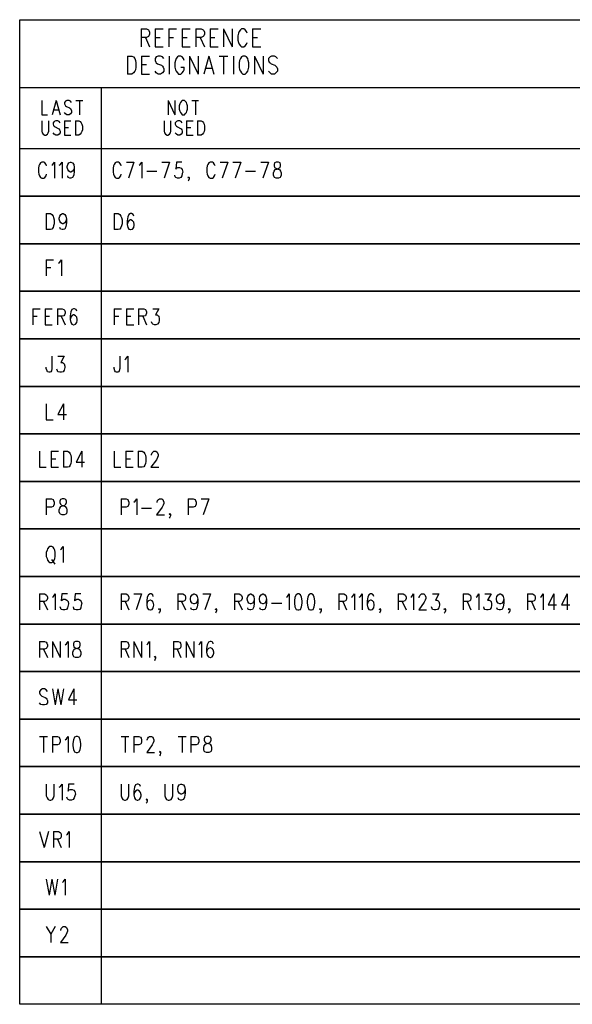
# Model space of a CAD drawing. Extents: x 11.9 to 28.1, y 10.8 to 21.2.
# Tile 15 of 17: x 24 to 26, y 15.7 to 19.3. Entities that reach past the tile are written whole.
import ezdxf

# ---------------------------------------------------------------- set-up
doc = ezdxf.new("R2010")
doc.units = 0
doc.header["$MEASUREMENT"] = 0
doc.layers.add('LAYNR1', color=2, linetype='Continuous')

msp = doc.modelspace()

# ---------------------------------------------------------------- linework, layer by layer
at = {"layer": 'LAYNR1', "color": 7}
for points in [[(24.014, 19.284), (27.013, 19.284), (27.013, 18.634), (24.014, 18.634), (24.014, 19.284)], [(24.836, 19.15), (24.831, 19.147), (24.827, 19.141), (24.824, 19.134), (24.822, 19.125), (24.822, 19.109), (24.824, 19.1), (24.827, 19.094), (24.831, 19.088), (24.836, 19.084), (24.845, 19.084), (24.849, 19.088), (24.854, 19.094), (24.856, 19.1), (24.858, 19.109), (24.858, 19.125), (24.856, 19.134), (24.854, 19.141), (24.849, 19.147), (24.845, 19.15), (24.836, 19.15)], [(24.836, 19.15), (24.831, 19.147), (24.827, 19.141), (24.824, 19.134), (24.822, 19.125), (24.822, 19.109), (24.824, 19.1), (24.827, 19.094), (24.831, 19.088), (24.836, 19.084), (24.845, 19.084), (24.849, 19.088), (24.854, 19.094), (24.856, 19.1), (24.858, 19.109), (24.858, 19.125), (24.856, 19.134), (24.854, 19.141), (24.849, 19.147), (24.845, 19.15), (24.836, 19.15)], [(24.014, 19.034), (27.013, 19.034), (27.013, 18.809), (24.014, 18.809), (24.014, 19.034)], [(24.613, 18.987), (24.61, 18.984), (24.606, 18.979), (24.604, 18.974), (24.602, 18.967), (24.602, 18.954), (24.604, 18.947), (24.606, 18.942), (24.61, 18.937), (24.613, 18.934), (24.621, 18.934), (24.624, 18.937), (24.628, 18.942), (24.63, 18.947), (24.632, 18.954), (24.632, 18.967), (24.63, 18.974), (24.628, 18.979), (24.624, 18.984), (24.621, 18.987), (24.613, 18.987)], [(24.613, 18.987), (24.61, 18.984), (24.606, 18.979), (24.604, 18.974), (24.602, 18.967), (24.602, 18.954), (24.604, 18.947), (24.606, 18.942), (24.61, 18.937), (24.613, 18.934), (24.621, 18.934), (24.624, 18.937), (24.628, 18.942), (24.63, 18.947), (24.632, 18.954), (24.632, 18.967), (24.63, 18.974), (24.628, 18.979), (24.624, 18.984), (24.621, 18.987), (24.613, 18.987)], [(24.014, 18.459), (24.014, 18.634), (27.013, 18.634), (27.013, 18.459), (24.014, 18.459)], [(24.014, 18.284), (24.014, 18.459), (27.013, 18.459), (27.013, 18.284), (24.014, 18.284)], [(24.014, 18.109), (24.014, 18.284), (27.013, 18.284), (27.013, 18.109), (24.014, 18.109)], [(24.014, 17.934), (24.014, 18.109), (27.013, 18.109), (27.013, 17.934), (24.014, 17.934)], [(24.014, 17.759), (24.014, 17.934), (27.013, 17.934), (27.013, 17.759), (24.014, 17.759)], [(24.014, 17.584), (24.014, 17.759), (27.013, 17.759), (27.013, 17.584), (24.014, 17.584)], [(24.014, 17.409), (24.014, 17.584), (27.013, 17.584), (27.013, 17.409), (24.014, 17.409)], [(24.014, 17.234), (24.014, 17.409), (27.013, 17.409), (27.013, 17.234), (24.014, 17.234)], [(24.014, 17.059), (24.014, 17.234), (27.013, 17.234), (27.013, 17.059), (24.014, 17.059)], [(24.014, 16.884), (24.014, 17.059), (27.013, 17.059), (27.013, 16.884), (24.014, 16.884)], [(24.014, 16.359), (24.014, 16.534), (27.013, 16.534), (27.013, 16.359), (24.014, 16.359)], [(24.014, 16.184), (24.014, 16.359), (27.013, 16.359), (27.013, 16.184), (24.014, 16.184)], [(24.014, 16.009), (24.014, 16.184), (27.013, 16.184), (27.013, 16.009), (24.014, 16.009)], [(24.014, 15.834), (24.014, 16.009), (27.013, 16.009), (27.013, 15.834), (24.014, 15.834)], [(24.014, 15.659), (24.014, 15.834), (27.013, 15.834), (27.013, 15.659), (24.014, 15.659)]]:
    msp.add_lwpolyline(points, close=True, dxfattribs=at)
for points in [[(24.461, 19.25), (24.461, 19.184)], [(24.461, 19.25), (24.481, 19.25), (24.488, 19.247), (24.49, 19.244), (24.492, 19.238), (24.492, 19.231), (24.49, 19.225), (24.488, 19.222), (24.481, 19.219), (24.461, 19.219)], [(24.461, 19.25), (24.461, 19.184)], [(24.461, 19.25), (24.481, 19.25), (24.488, 19.247), (24.49, 19.244), (24.492, 19.238), (24.492, 19.231), (24.49, 19.225), (24.488, 19.222), (24.481, 19.219), (24.461, 19.219)], [(24.513, 19.25), (24.513, 19.184)], [(24.513, 19.25), (24.542, 19.25)], [(24.513, 19.25), (24.513, 19.184)], [(24.513, 19.25), (24.542, 19.25)], [(24.563, 19.25), (24.563, 19.184)], [(24.563, 19.25), (24.592, 19.25)], [(24.563, 19.25), (24.563, 19.184)], [(24.563, 19.25), (24.592, 19.25)], [(24.613, 19.25), (24.613, 19.184)], [(24.613, 19.25), (24.642, 19.25)], [(24.613, 19.25), (24.613, 19.184)], [(24.613, 19.25), (24.642, 19.25)], [(24.663, 19.25), (24.663, 19.184)], [(24.663, 19.25), (24.683, 19.25), (24.69, 19.247), (24.692, 19.244), (24.695, 19.238), (24.695, 19.231), (24.692, 19.225), (24.69, 19.222), (24.683, 19.219), (24.663, 19.219)], [(24.663, 19.25), (24.663, 19.184)], [(24.663, 19.25), (24.683, 19.25), (24.69, 19.247), (24.692, 19.244), (24.695, 19.238), (24.695, 19.231), (24.692, 19.225), (24.69, 19.222), (24.683, 19.219), (24.663, 19.219)], [(24.715, 19.25), (24.715, 19.184)], [(24.715, 19.25), (24.745, 19.25)], [(24.715, 19.25), (24.715, 19.184)], [(24.715, 19.25), (24.745, 19.25)], [(24.765, 19.25), (24.765, 19.184)], [(24.765, 19.25), (24.797, 19.184)], [(24.765, 19.25), (24.765, 19.184)], [(24.765, 19.25), (24.797, 19.184)], [(24.797, 19.25), (24.797, 19.184)], [(24.797, 19.25), (24.797, 19.184)], [(24.852, 19.234), (24.849, 19.241), (24.845, 19.247), (24.84, 19.25), (24.831, 19.25), (24.827, 19.247), (24.822, 19.241), (24.82, 19.234), (24.817, 19.225), (24.817, 19.209), (24.82, 19.2), (24.822, 19.194), (24.827, 19.188), (24.831, 19.184), (24.84, 19.184), (24.845, 19.188), (24.849, 19.194), (24.852, 19.2)], [(24.852, 19.234), (24.849, 19.241), (24.845, 19.247), (24.84, 19.25), (24.831, 19.25), (24.827, 19.247), (24.822, 19.241), (24.82, 19.234), (24.817, 19.225), (24.817, 19.209), (24.82, 19.2), (24.822, 19.194), (24.827, 19.188), (24.831, 19.184), (24.84, 19.184), (24.845, 19.188), (24.849, 19.194), (24.852, 19.2)], [(24.872, 19.25), (24.872, 19.184)], [(24.872, 19.25), (24.902, 19.25)], [(24.872, 19.25), (24.872, 19.184)], [(24.872, 19.25), (24.902, 19.25)], [(24.477, 19.219), (24.492, 19.184)], [(24.477, 19.219), (24.492, 19.184)], [(24.513, 19.219), (24.531, 19.219)], [(24.513, 19.219), (24.531, 19.219)], [(24.563, 19.219), (24.581, 19.219)], [(24.563, 19.219), (24.581, 19.219)], [(24.613, 19.219), (24.631, 19.219)], [(24.613, 19.219), (24.631, 19.219)], [(24.679, 19.219), (24.695, 19.184)], [(24.679, 19.219), (24.695, 19.184)], [(24.715, 19.219), (24.733, 19.219)], [(24.715, 19.219), (24.733, 19.219)], [(24.872, 19.219), (24.89, 19.219)], [(24.872, 19.219), (24.89, 19.219)], [(24.513, 19.184), (24.542, 19.184)], [(24.513, 19.184), (24.542, 19.184)], [(24.613, 19.184), (24.642, 19.184)], [(24.613, 19.184), (24.642, 19.184)], [(24.715, 19.184), (24.745, 19.184)], [(24.715, 19.184), (24.745, 19.184)], [(24.872, 19.184), (24.902, 19.184)], [(24.872, 19.184), (24.902, 19.184)], [(24.411, 19.15), (24.411, 19.084)], [(24.411, 19.15), (24.427, 19.15), (24.433, 19.147), (24.438, 19.141), (24.44, 19.134), (24.442, 19.125), (24.442, 19.109), (24.44, 19.1), (24.438, 19.094), (24.433, 19.088), (24.427, 19.084), (24.411, 19.084)], [(24.411, 19.15), (24.411, 19.084)], [(24.411, 19.15), (24.427, 19.15), (24.433, 19.147), (24.438, 19.141), (24.44, 19.134), (24.442, 19.125), (24.442, 19.109), (24.44, 19.1), (24.438, 19.094), (24.433, 19.088), (24.427, 19.084), (24.411, 19.084)], [(24.463, 19.15), (24.463, 19.084)], [(24.463, 19.15), (24.492, 19.15)], [(24.463, 19.15), (24.463, 19.084)], [(24.463, 19.15), (24.492, 19.15)], [(24.545, 19.141), (24.54, 19.147), (24.533, 19.15), (24.524, 19.15), (24.517, 19.147), (24.513, 19.141), (24.513, 19.134), (24.515, 19.128), (24.517, 19.125), (24.522, 19.122), (24.536, 19.116), (24.54, 19.113), (24.542, 19.109), (24.545, 19.103), (24.545, 19.094), (24.54, 19.088), (24.533, 19.084), (24.524, 19.084), (24.517, 19.088), (24.513, 19.094)], [(24.545, 19.141), (24.54, 19.147), (24.533, 19.15), (24.524, 19.15), (24.517, 19.147), (24.513, 19.141), (24.513, 19.134), (24.515, 19.128), (24.517, 19.125), (24.522, 19.122), (24.536, 19.116), (24.54, 19.113), (24.542, 19.109), (24.545, 19.103), (24.545, 19.094), (24.54, 19.088), (24.533, 19.084), (24.524, 19.084), (24.517, 19.088), (24.513, 19.094)], [(24.565, 19.15), (24.565, 19.084)], [(24.565, 19.15), (24.565, 19.084)], [(24.62, 19.134), (24.617, 19.141), (24.613, 19.147), (24.608, 19.15), (24.599, 19.15), (24.595, 19.147), (24.59, 19.141), (24.588, 19.134), (24.586, 19.125), (24.586, 19.109), (24.588, 19.1), (24.59, 19.094), (24.595, 19.088), (24.599, 19.084), (24.608, 19.084), (24.613, 19.088), (24.617, 19.094), (24.62, 19.1), (24.62, 19.109)], [(24.62, 19.134), (24.617, 19.141), (24.613, 19.147), (24.608, 19.15), (24.599, 19.15), (24.595, 19.147), (24.59, 19.141), (24.588, 19.134), (24.586, 19.125), (24.586, 19.109), (24.588, 19.1), (24.59, 19.094), (24.595, 19.088), (24.599, 19.084), (24.608, 19.084), (24.613, 19.088), (24.617, 19.094), (24.62, 19.1), (24.62, 19.109)], [(24.64, 19.15), (24.64, 19.084)], [(24.64, 19.15), (24.672, 19.084)], [(24.64, 19.15), (24.64, 19.084)], [(24.64, 19.15), (24.672, 19.084)], [(24.672, 19.15), (24.672, 19.084)], [(24.672, 19.15), (24.672, 19.084)], [(24.711, 19.15), (24.692, 19.084)], [(24.711, 19.15), (24.692, 19.084)], [(24.711, 19.15), (24.729, 19.084)], [(24.711, 19.15), (24.729, 19.084)], [(24.749, 19.15), (24.781, 19.15)], [(24.749, 19.15), (24.781, 19.15)], [(24.765, 19.15), (24.765, 19.084)], [(24.765, 19.15), (24.765, 19.084)], [(24.802, 19.15), (24.802, 19.084)], [(24.802, 19.15), (24.802, 19.084)], [(24.879, 19.15), (24.879, 19.084)], [(24.879, 19.15), (24.911, 19.084)], [(24.879, 19.15), (24.879, 19.084)], [(24.879, 19.15), (24.911, 19.084)], [(24.911, 19.15), (24.911, 19.084)], [(24.911, 19.15), (24.911, 19.084)], [(24.963, 19.141), (24.958, 19.147), (24.952, 19.15), (24.942, 19.15), (24.936, 19.147), (24.931, 19.141), (24.931, 19.134), (24.933, 19.128), (24.936, 19.125), (24.94, 19.122), (24.954, 19.116), (24.958, 19.113), (24.961, 19.109), (24.963, 19.103), (24.963, 19.094), (24.958, 19.088), (24.952, 19.084), (24.942, 19.084), (24.936, 19.088), (24.931, 19.094)], [(24.963, 19.141), (24.958, 19.147), (24.952, 19.15), (24.942, 19.15), (24.936, 19.147), (24.931, 19.141), (24.931, 19.134), (24.933, 19.128), (24.936, 19.125), (24.94, 19.122), (24.954, 19.116), (24.958, 19.113), (24.961, 19.109), (24.963, 19.103), (24.963, 19.094), (24.958, 19.088), (24.952, 19.084), (24.942, 19.084), (24.936, 19.088), (24.931, 19.094)], [(24.463, 19.119), (24.481, 19.119)], [(24.463, 19.119), (24.481, 19.119)], [(24.608, 19.109), (24.62, 19.109)], [(24.608, 19.109), (24.62, 19.109)], [(24.699, 19.106), (24.722, 19.106)], [(24.699, 19.106), (24.722, 19.106)], [(24.463, 19.084), (24.492, 19.084)], [(24.463, 19.084), (24.492, 19.084)], [(24.314, 19.034), (24.314, 18.634)], [(24.314, 19.034), (24.314, 18.634)], [(24.096, 18.987), (24.096, 18.934), (24.117, 18.934)], [(24.096, 18.987), (24.096, 18.934), (24.117, 18.934)], [(24.148, 18.987), (24.134, 18.934)], [(24.148, 18.987), (24.134, 18.934)], [(24.148, 18.987), (24.163, 18.934)], [(24.148, 18.987), (24.163, 18.934)], [(24.205, 18.979), (24.201, 18.984), (24.196, 18.987), (24.188, 18.987), (24.183, 18.984), (24.179, 18.979), (24.179, 18.974), (24.181, 18.969), (24.183, 18.967), (24.187, 18.964), (24.197, 18.959), (24.201, 18.957), (24.203, 18.954), (24.205, 18.949), (24.205, 18.942), (24.201, 18.937), (24.196, 18.934), (24.188, 18.934), (24.183, 18.937), (24.179, 18.942)], [(24.205, 18.979), (24.201, 18.984), (24.196, 18.987), (24.188, 18.987), (24.183, 18.984), (24.179, 18.979), (24.179, 18.974), (24.181, 18.969), (24.183, 18.967), (24.187, 18.964), (24.197, 18.959), (24.201, 18.957), (24.203, 18.954), (24.205, 18.949), (24.205, 18.942), (24.201, 18.937), (24.196, 18.934), (24.188, 18.934), (24.183, 18.937), (24.179, 18.942)], [(24.221, 18.987), (24.247, 18.987)], [(24.221, 18.987), (24.247, 18.987)], [(24.234, 18.987), (24.234, 18.934)], [(24.234, 18.987), (24.234, 18.934)], [(24.561, 18.987), (24.561, 18.934)], [(24.561, 18.987), (24.586, 18.934)], [(24.561, 18.987), (24.561, 18.934)], [(24.561, 18.987), (24.586, 18.934)], [(24.586, 18.987), (24.586, 18.934)], [(24.586, 18.987), (24.586, 18.934)], [(24.648, 18.987), (24.673, 18.987)], [(24.648, 18.987), (24.673, 18.987)], [(24.661, 18.987), (24.661, 18.934)], [(24.661, 18.987), (24.661, 18.934)], [(24.139, 18.952), (24.157, 18.952)], [(24.139, 18.952), (24.157, 18.952)], [(24.096, 18.912), (24.096, 18.874), (24.097, 18.867), (24.101, 18.862), (24.107, 18.859), (24.11, 18.859), (24.116, 18.862), (24.119, 18.867), (24.121, 18.874), (24.121, 18.912)], [(24.096, 18.912), (24.096, 18.874), (24.097, 18.867), (24.101, 18.862), (24.107, 18.859), (24.11, 18.859), (24.116, 18.862), (24.119, 18.867), (24.121, 18.874), (24.121, 18.912)], [(24.163, 18.904), (24.159, 18.909), (24.154, 18.912), (24.147, 18.912), (24.141, 18.909), (24.137, 18.904), (24.137, 18.899), (24.139, 18.894), (24.141, 18.892), (24.145, 18.889), (24.156, 18.884), (24.159, 18.882), (24.161, 18.879), (24.163, 18.874), (24.163, 18.867), (24.159, 18.862), (24.154, 18.859), (24.147, 18.859), (24.141, 18.862), (24.137, 18.867)], [(24.163, 18.904), (24.159, 18.909), (24.154, 18.912), (24.147, 18.912), (24.141, 18.909), (24.137, 18.904), (24.137, 18.899), (24.139, 18.894), (24.141, 18.892), (24.145, 18.889), (24.156, 18.884), (24.159, 18.882), (24.161, 18.879), (24.163, 18.874), (24.163, 18.867), (24.159, 18.862), (24.154, 18.859), (24.147, 18.859), (24.141, 18.862), (24.137, 18.867)], [(24.179, 18.912), (24.179, 18.859)], [(24.179, 18.912), (24.203, 18.912)], [(24.179, 18.912), (24.179, 18.859)], [(24.179, 18.912), (24.203, 18.912)], [(24.179, 18.887), (24.194, 18.887)], [(24.179, 18.887), (24.194, 18.887)], [(24.219, 18.912), (24.219, 18.859)], [(24.219, 18.912), (24.232, 18.912), (24.237, 18.909), (24.241, 18.904), (24.243, 18.899), (24.245, 18.892), (24.245, 18.879), (24.243, 18.872), (24.241, 18.867), (24.237, 18.862), (24.232, 18.859), (24.219, 18.859)], [(24.219, 18.912), (24.219, 18.859)], [(24.219, 18.912), (24.232, 18.912), (24.237, 18.909), (24.241, 18.904), (24.243, 18.899), (24.245, 18.892), (24.245, 18.879), (24.243, 18.872), (24.241, 18.867), (24.237, 18.862), (24.232, 18.859), (24.219, 18.859)], [(24.546, 18.912), (24.546, 18.874), (24.547, 18.867), (24.551, 18.862), (24.557, 18.859), (24.56, 18.859), (24.566, 18.862), (24.569, 18.867), (24.571, 18.874), (24.571, 18.912)], [(24.546, 18.912), (24.546, 18.874), (24.547, 18.867), (24.551, 18.862), (24.557, 18.859), (24.56, 18.859), (24.566, 18.862), (24.569, 18.867), (24.571, 18.874), (24.571, 18.912)], [(24.613, 18.904), (24.609, 18.909), (24.604, 18.912), (24.597, 18.912), (24.591, 18.909), (24.587, 18.904), (24.587, 18.899), (24.589, 18.894), (24.591, 18.892), (24.595, 18.889), (24.606, 18.884), (24.609, 18.882), (24.611, 18.879), (24.613, 18.874), (24.613, 18.867), (24.609, 18.862), (24.604, 18.859), (24.597, 18.859), (24.591, 18.862), (24.587, 18.867)], [(24.613, 18.904), (24.609, 18.909), (24.604, 18.912), (24.597, 18.912), (24.591, 18.909), (24.587, 18.904), (24.587, 18.899), (24.589, 18.894), (24.591, 18.892), (24.595, 18.889), (24.606, 18.884), (24.609, 18.882), (24.611, 18.879), (24.613, 18.874), (24.613, 18.867), (24.609, 18.862), (24.604, 18.859), (24.597, 18.859), (24.591, 18.862), (24.587, 18.867)], [(24.629, 18.912), (24.629, 18.859)], [(24.629, 18.912), (24.653, 18.912)], [(24.629, 18.912), (24.629, 18.859)], [(24.629, 18.912), (24.653, 18.912)], [(24.629, 18.887), (24.644, 18.887)], [(24.629, 18.887), (24.644, 18.887)], [(24.669, 18.912), (24.669, 18.859)], [(24.669, 18.912), (24.682, 18.912), (24.687, 18.909), (24.691, 18.904), (24.693, 18.899), (24.695, 18.892), (24.695, 18.879), (24.693, 18.872), (24.691, 18.867), (24.687, 18.862), (24.682, 18.859), (24.669, 18.859)], [(24.669, 18.912), (24.669, 18.859)], [(24.669, 18.912), (24.682, 18.912), (24.687, 18.909), (24.691, 18.904), (24.693, 18.899), (24.695, 18.892), (24.695, 18.879), (24.693, 18.872), (24.691, 18.867), (24.687, 18.862), (24.682, 18.859), (24.669, 18.859)], [(24.179, 18.859), (24.203, 18.859)], [(24.179, 18.859), (24.203, 18.859)], [(24.629, 18.859), (24.653, 18.859)], [(24.629, 18.859), (24.653, 18.859)], [(24.085, 18.746), (24.083, 18.737), (24.083, 18.723)], [(24.091, 18.757), (24.087, 18.751), (24.085, 18.746)], [(24.107, 18.757), (24.103, 18.76), (24.095, 18.76), (24.091, 18.757)], [(24.113, 18.746), (24.111, 18.751), (24.107, 18.757)], [(24.132, 18.748), (24.136, 18.751), (24.142, 18.76), (24.142, 18.701)], [(24.16, 18.748), (24.164, 18.751), (24.17, 18.76), (24.17, 18.701)], [(24.201, 18.723), (24.195, 18.726), (24.191, 18.732), (24.189, 18.74), (24.189, 18.743), (24.191, 18.751), (24.195, 18.757)], [(24.195, 18.757), (24.201, 18.76), (24.203, 18.76), (24.209, 18.757)], [(24.209, 18.757), (24.213, 18.751), (24.215, 18.74), (24.215, 18.726), (24.213, 18.712)], [(24.36, 18.746), (24.358, 18.737), (24.358, 18.723)], [(24.366, 18.757), (24.362, 18.751), (24.36, 18.746)], [(24.382, 18.757), (24.378, 18.76), (24.37, 18.76), (24.366, 18.757)], [(24.388, 18.746), (24.386, 18.751), (24.382, 18.757)], [(24.407, 18.76), (24.435, 18.76)], [(24.435, 18.76), (24.415, 18.701)], [(24.454, 18.748), (24.458, 18.751), (24.464, 18.76), (24.464, 18.701)], [(24.538, 18.76), (24.566, 18.76)], [(24.566, 18.76), (24.546, 18.701)], [(24.611, 18.76), (24.591, 18.76), (24.589, 18.734)], [(24.705, 18.746), (24.703, 18.737), (24.703, 18.723)], [(24.711, 18.757), (24.707, 18.751), (24.705, 18.746)], [(24.728, 18.757), (24.724, 18.76), (24.715, 18.76), (24.711, 18.757)], [(24.734, 18.746), (24.732, 18.751), (24.728, 18.757)], [(24.752, 18.76), (24.781, 18.76)], [(24.781, 18.76), (24.76, 18.701)], [(24.799, 18.76), (24.828, 18.76)], [(24.828, 18.76), (24.808, 18.701)], [(24.902, 18.76), (24.93, 18.76)], [(24.93, 18.76), (24.91, 18.701)], [(24.953, 18.757), (24.951, 18.751), (24.951, 18.746)], [(24.951, 18.746), (24.953, 18.74), (24.957, 18.737), (24.965, 18.734)], [(24.959, 18.76), (24.953, 18.757)], [(24.973, 18.757), (24.967, 18.76), (24.959, 18.76)], [(24.961, 18.734), (24.969, 18.737), (24.973, 18.74), (24.975, 18.746)], [(24.975, 18.746), (24.975, 18.751), (24.973, 18.757)], [(24.083, 18.723), (24.085, 18.715), (24.087, 18.709), (24.091, 18.703), (24.095, 18.701)], [(24.103, 18.701), (24.107, 18.703), (24.111, 18.709), (24.113, 18.715)], [(24.199, 18.701), (24.193, 18.703), (24.191, 18.709)], [(24.203, 18.723), (24.201, 18.723)], [(24.215, 18.74), (24.213, 18.732), (24.209, 18.726), (24.203, 18.723)], [(24.213, 18.712), (24.209, 18.703), (24.203, 18.701)], [(24.358, 18.723), (24.36, 18.715), (24.362, 18.709), (24.366, 18.703), (24.37, 18.701)], [(24.378, 18.701), (24.382, 18.703), (24.386, 18.709), (24.388, 18.715)], [(24.482, 18.726), (24.519, 18.726)], [(24.595, 18.701), (24.589, 18.703), (24.587, 18.706), (24.585, 18.712)], [(24.589, 18.734), (24.591, 18.737), (24.597, 18.74), (24.603, 18.74), (24.609, 18.737), (24.613, 18.732), (24.615, 18.723)], [(24.615, 18.723), (24.613, 18.718), (24.611, 18.709), (24.607, 18.703), (24.601, 18.701)], [(24.636, 18.701), (24.634, 18.703), (24.636, 18.706), (24.638, 18.703), (24.638, 18.698), (24.636, 18.692), (24.634, 18.689)], [(24.703, 18.723), (24.705, 18.715), (24.707, 18.709), (24.711, 18.703), (24.715, 18.701)], [(24.724, 18.701), (24.728, 18.703), (24.732, 18.709), (24.734, 18.715)], [(24.846, 18.726), (24.883, 18.726)], [(24.949, 18.712), (24.949, 18.72), (24.951, 18.726), (24.955, 18.732), (24.961, 18.734)], [(24.959, 18.701), (24.953, 18.703), (24.951, 18.706), (24.949, 18.712)], [(24.965, 18.734), (24.971, 18.732), (24.975, 18.726), (24.977, 18.72), (24.977, 18.712)], [(24.977, 18.712), (24.975, 18.706), (24.973, 18.703), (24.967, 18.701)], [(24.095, 18.701), (24.103, 18.701)], [(24.203, 18.701), (24.199, 18.701)], [(24.37, 18.701), (24.378, 18.701)], [(24.601, 18.701), (24.595, 18.701)], [(24.638, 18.703), (24.636, 18.701)], [(24.715, 18.701), (24.724, 18.701)], [(24.967, 18.701), (24.959, 18.701)], [(24.314, 18.634), (24.314, 18.459)], [(24.112, 18.57), (24.112, 18.511)], [(24.112, 18.57), (24.127, 18.57), (24.133, 18.567)], [(24.133, 18.567), (24.137, 18.561), (24.139, 18.556)], [(24.172, 18.533), (24.166, 18.536), (24.162, 18.542), (24.16, 18.55), (24.16, 18.553), (24.162, 18.561), (24.166, 18.567)], [(24.166, 18.567), (24.172, 18.57), (24.174, 18.57), (24.18, 18.567)], [(24.18, 18.567), (24.184, 18.561), (24.186, 18.55), (24.186, 18.536), (24.184, 18.522)], [(24.362, 18.57), (24.362, 18.511)], [(24.362, 18.57), (24.377, 18.57), (24.383, 18.567)], [(24.383, 18.567), (24.387, 18.561), (24.389, 18.556)], [(24.416, 18.567), (24.412, 18.558), (24.41, 18.544)], [(24.432, 18.567), (24.426, 18.57), (24.422, 18.57), (24.416, 18.567)], [(24.434, 18.561), (24.432, 18.567)], [(24.141, 18.533), (24.139, 18.525), (24.137, 18.519), (24.133, 18.513), (24.127, 18.511)], [(24.139, 18.556), (24.141, 18.547), (24.141, 18.533)], [(24.174, 18.533), (24.172, 18.533)], [(24.186, 18.55), (24.184, 18.542), (24.18, 18.536), (24.174, 18.533)], [(24.391, 18.533), (24.389, 18.525), (24.387, 18.519), (24.383, 18.513), (24.377, 18.511)], [(24.389, 18.556), (24.391, 18.547), (24.391, 18.533)], [(24.41, 18.544), (24.41, 18.53), (24.412, 18.519), (24.416, 18.513), (24.422, 18.511)], [(24.416, 18.544), (24.412, 18.539), (24.41, 18.53)], [(24.43, 18.544), (24.424, 18.547), (24.422, 18.547), (24.416, 18.544)], [(24.424, 18.511), (24.43, 18.513), (24.434, 18.519), (24.436, 18.528), (24.436, 18.53), (24.434, 18.539), (24.43, 18.544)], [(24.127, 18.511), (24.112, 18.511)], [(24.17, 18.511), (24.164, 18.513), (24.162, 18.519)], [(24.174, 18.511), (24.17, 18.511)], [(24.184, 18.522), (24.18, 18.513), (24.174, 18.511)], [(24.377, 18.511), (24.362, 18.511)], [(24.422, 18.511), (24.424, 18.511)], [(24.314, 18.459), (24.314, 18.284)], [(24.112, 18.4), (24.112, 18.341)], [(24.112, 18.4), (24.139, 18.4)], [(24.157, 18.388), (24.162, 18.391), (24.168, 18.4), (24.168, 18.341)], [(24.112, 18.372), (24.129, 18.372)], [(24.314, 18.284), (24.314, 18.109)], [(24.063, 18.22), (24.063, 18.161)], [(24.063, 18.22), (24.089, 18.22)], [(24.108, 18.22), (24.108, 18.161)], [(24.108, 18.22), (24.134, 18.22)], [(24.153, 18.22), (24.153, 18.161)], [(24.153, 18.22), (24.171, 18.22), (24.177, 18.217)], [(24.177, 18.217), (24.179, 18.214), (24.181, 18.208), (24.181, 18.203), (24.179, 18.197), (24.177, 18.194)], [(24.206, 18.217), (24.202, 18.208), (24.2, 18.194)], [(24.222, 18.217), (24.216, 18.22), (24.212, 18.22), (24.206, 18.217)], [(24.224, 18.211), (24.222, 18.217)], [(24.362, 18.22), (24.362, 18.161)], [(24.362, 18.22), (24.389, 18.22)], [(24.407, 18.22), (24.407, 18.161)], [(24.407, 18.22), (24.434, 18.22)], [(24.452, 18.22), (24.452, 18.161)], [(24.452, 18.22), (24.471, 18.22), (24.477, 18.217)], [(24.477, 18.217), (24.479, 18.214), (24.481, 18.208), (24.481, 18.203), (24.479, 18.197), (24.477, 18.194)], [(24.504, 18.22), (24.526, 18.22), (24.514, 18.197), (24.52, 18.197), (24.524, 18.194)], [(24.063, 18.192), (24.079, 18.192)], [(24.108, 18.192), (24.124, 18.192)], [(24.177, 18.194), (24.171, 18.192), (24.153, 18.192)], [(24.167, 18.192), (24.181, 18.161)], [(24.2, 18.194), (24.2, 18.18), (24.202, 18.169), (24.206, 18.163), (24.212, 18.161)], [(24.206, 18.194), (24.202, 18.189), (24.2, 18.18)], [(24.22, 18.194), (24.214, 18.197), (24.212, 18.197), (24.206, 18.194)], [(24.214, 18.161), (24.22, 18.163), (24.224, 18.169), (24.226, 18.177), (24.226, 18.18), (24.224, 18.189), (24.22, 18.194)], [(24.362, 18.192), (24.379, 18.192)], [(24.407, 18.192), (24.424, 18.192)], [(24.477, 18.194), (24.471, 18.192), (24.452, 18.192)], [(24.467, 18.192), (24.481, 18.161)], [(24.51, 18.161), (24.504, 18.163), (24.502, 18.166), (24.5, 18.172)], [(24.528, 18.183), (24.528, 18.177), (24.526, 18.169), (24.522, 18.163), (24.516, 18.161)], [(24.524, 18.194), (24.526, 18.192), (24.528, 18.183)], [(24.108, 18.161), (24.134, 18.161)], [(24.212, 18.161), (24.214, 18.161)], [(24.407, 18.161), (24.434, 18.161)], [(24.516, 18.161), (24.51, 18.161)], [(24.314, 18.109), (24.314, 17.934)], [(24.133, 18.045), (24.133, 18), (24.131, 17.991), (24.129, 17.988), (24.125, 17.986)], [(24.155, 18.045), (24.178, 18.045), (24.166, 18.022), (24.172, 18.022), (24.176, 18.019)], [(24.176, 18.019), (24.178, 18.017), (24.18, 18.008)], [(24.383, 18.045), (24.383, 18), (24.381, 17.991), (24.379, 17.988), (24.375, 17.986)], [(24.401, 18.033), (24.405, 18.036), (24.412, 18.045), (24.412, 17.986)], [(24.121, 17.986), (24.117, 17.988), (24.115, 17.991), (24.112, 18), (24.112, 18.005)], [(24.125, 17.986), (24.121, 17.986)], [(24.162, 17.986), (24.155, 17.988), (24.153, 17.991), (24.151, 17.997)], [(24.168, 17.986), (24.162, 17.986)], [(24.18, 18.008), (24.18, 18.003), (24.178, 17.994), (24.174, 17.988), (24.168, 17.986)], [(24.371, 17.986), (24.367, 17.988), (24.365, 17.991), (24.362, 18), (24.362, 18.005)], [(24.375, 17.986), (24.371, 17.986)], [(24.314, 17.934), (24.314, 17.759)], [(24.112, 17.87), (24.112, 17.811)], [(24.176, 17.87), (24.155, 17.83), (24.186, 17.83)], [(24.176, 17.87), (24.176, 17.811)], [(24.112, 17.811), (24.137, 17.811)], [(24.314, 17.759), (24.314, 17.584)], [(24.087, 17.695), (24.087, 17.636)], [(24.13, 17.695), (24.13, 17.636)], [(24.13, 17.695), (24.157, 17.695)], [(24.175, 17.695), (24.175, 17.636)], [(24.175, 17.695), (24.19, 17.695), (24.196, 17.692)], [(24.196, 17.692), (24.2, 17.686), (24.202, 17.681)], [(24.243, 17.695), (24.222, 17.655), (24.253, 17.655)], [(24.243, 17.695), (24.243, 17.636)], [(24.362, 17.695), (24.362, 17.636)], [(24.405, 17.695), (24.405, 17.636)], [(24.405, 17.695), (24.432, 17.695)], [(24.45, 17.695), (24.45, 17.636)], [(24.45, 17.695), (24.465, 17.695), (24.471, 17.692)], [(24.471, 17.692), (24.475, 17.686), (24.477, 17.681)], [(24.52, 17.692), (24.522, 17.689), (24.524, 17.683), (24.524, 17.678), (24.522, 17.672), (24.518, 17.664), (24.497, 17.636)], [(24.5, 17.681), (24.5, 17.683), (24.502, 17.689), (24.504, 17.692)], [(24.504, 17.692), (24.508, 17.695), (24.516, 17.695), (24.52, 17.692)], [(24.13, 17.667), (24.147, 17.667)], [(24.204, 17.658), (24.202, 17.65), (24.2, 17.644), (24.196, 17.638), (24.19, 17.636)], [(24.202, 17.681), (24.204, 17.672), (24.204, 17.658)], [(24.405, 17.667), (24.422, 17.667)], [(24.479, 17.658), (24.477, 17.65), (24.475, 17.644), (24.471, 17.638), (24.465, 17.636)], [(24.477, 17.681), (24.479, 17.672), (24.479, 17.658)], [(24.087, 17.636), (24.112, 17.636)], [(24.13, 17.636), (24.157, 17.636)], [(24.19, 17.636), (24.175, 17.636)], [(24.362, 17.636), (24.387, 17.636)], [(24.405, 17.636), (24.432, 17.636)], [(24.465, 17.636), (24.45, 17.636)], [(24.497, 17.636), (24.526, 17.636)], [(24.314, 17.584), (24.314, 17.409)], [(24.112, 17.52), (24.112, 17.461)], [(24.112, 17.52), (24.131, 17.52), (24.137, 17.517)], [(24.137, 17.517), (24.139, 17.514), (24.141, 17.508), (24.141, 17.5), (24.139, 17.494)], [(24.164, 17.517), (24.162, 17.511), (24.162, 17.506)], [(24.17, 17.52), (24.164, 17.517)], [(24.184, 17.517), (24.178, 17.52), (24.17, 17.52)], [(24.186, 17.506), (24.186, 17.511), (24.184, 17.517)], [(24.388, 17.52), (24.388, 17.461)], [(24.388, 17.52), (24.406, 17.52), (24.412, 17.517)], [(24.412, 17.517), (24.414, 17.514), (24.416, 17.508), (24.416, 17.5), (24.414, 17.494)], [(24.435, 17.508), (24.439, 17.511), (24.445, 17.52), (24.445, 17.461)], [(24.541, 17.517), (24.543, 17.514), (24.545, 17.508), (24.545, 17.503), (24.543, 17.497), (24.539, 17.489), (24.518, 17.461)], [(24.52, 17.506), (24.52, 17.508), (24.522, 17.514), (24.525, 17.517)], [(24.525, 17.517), (24.529, 17.52), (24.537, 17.52), (24.541, 17.517)], [(24.635, 17.52), (24.635, 17.461)], [(24.635, 17.52), (24.653, 17.52), (24.66, 17.517)], [(24.66, 17.517), (24.662, 17.514), (24.664, 17.508), (24.664, 17.5), (24.662, 17.494)], [(24.682, 17.52), (24.711, 17.52)], [(24.711, 17.52), (24.69, 17.461)], [(24.139, 17.494), (24.137, 17.492), (24.131, 17.489), (24.112, 17.489)], [(24.16, 17.472), (24.16, 17.48), (24.162, 17.486), (24.166, 17.492), (24.172, 17.494)], [(24.162, 17.506), (24.164, 17.5), (24.168, 17.497), (24.176, 17.494)], [(24.172, 17.494), (24.18, 17.497), (24.184, 17.5), (24.186, 17.506)], [(24.176, 17.494), (24.182, 17.492), (24.186, 17.486), (24.188, 17.48), (24.188, 17.472)], [(24.414, 17.494), (24.412, 17.492), (24.406, 17.489), (24.388, 17.489)], [(24.463, 17.486), (24.5, 17.486)], [(24.662, 17.494), (24.66, 17.492), (24.653, 17.489), (24.635, 17.489)], [(24.17, 17.461), (24.164, 17.463), (24.162, 17.466), (24.16, 17.472)], [(24.178, 17.461), (24.17, 17.461)], [(24.188, 17.472), (24.186, 17.466), (24.184, 17.463), (24.178, 17.461)], [(24.518, 17.461), (24.547, 17.461)], [(24.567, 17.461), (24.565, 17.463), (24.567, 17.466), (24.57, 17.463), (24.57, 17.458), (24.567, 17.452), (24.565, 17.449)], [(24.57, 17.463), (24.567, 17.461)], [(24.314, 17.409), (24.314, 17.234)], [(24.115, 17.331), (24.112, 17.322), (24.112, 17.308)], [(24.121, 17.342), (24.117, 17.336), (24.115, 17.331)], [(24.125, 17.345), (24.121, 17.342)], [(24.137, 17.342), (24.133, 17.345), (24.125, 17.345)], [(24.143, 17.331), (24.141, 17.336), (24.137, 17.342)], [(24.145, 17.308), (24.145, 17.322), (24.143, 17.331)], [(24.164, 17.333), (24.168, 17.336), (24.174, 17.345), (24.174, 17.286)], [(24.112, 17.308), (24.115, 17.3), (24.117, 17.294), (24.121, 17.288), (24.125, 17.286)], [(24.131, 17.297), (24.143, 17.28)], [(24.133, 17.286), (24.137, 17.288), (24.141, 17.294), (24.143, 17.3), (24.145, 17.308)], [(24.125, 17.286), (24.133, 17.286)], [(24.314, 17.234), (24.314, 17.059)], [(24.087, 17.17), (24.087, 17.111)], [(24.087, 17.17), (24.106, 17.17), (24.112, 17.167)], [(24.112, 17.167), (24.114, 17.164), (24.116, 17.158), (24.116, 17.153), (24.114, 17.147), (24.112, 17.144)], [(24.135, 17.158), (24.139, 17.161), (24.145, 17.17), (24.145, 17.111)], [(24.19, 17.17), (24.169, 17.17), (24.167, 17.144)], [(24.167, 17.144), (24.169, 17.147), (24.175, 17.15), (24.182, 17.15), (24.188, 17.147), (24.192, 17.142), (24.194, 17.133)], [(24.239, 17.17), (24.218, 17.17), (24.216, 17.144)], [(24.216, 17.144), (24.218, 17.147), (24.225, 17.15), (24.231, 17.15), (24.237, 17.147), (24.241, 17.142), (24.243, 17.133)], [(24.388, 17.17), (24.388, 17.111)], [(24.388, 17.17), (24.406, 17.17), (24.412, 17.167)], [(24.412, 17.167), (24.414, 17.164), (24.416, 17.158), (24.416, 17.153), (24.414, 17.147), (24.412, 17.144)], [(24.435, 17.17), (24.463, 17.17)], [(24.463, 17.17), (24.443, 17.111)], [(24.488, 17.167), (24.484, 17.158), (24.482, 17.144)], [(24.504, 17.167), (24.498, 17.17), (24.494, 17.17), (24.488, 17.167)], [(24.502, 17.144), (24.496, 17.147), (24.494, 17.147), (24.488, 17.144)], [(24.506, 17.161), (24.504, 17.167)], [(24.596, 17.17), (24.596, 17.111)], [(24.596, 17.17), (24.615, 17.17), (24.621, 17.167)], [(24.621, 17.167), (24.623, 17.164), (24.625, 17.158), (24.625, 17.153), (24.623, 17.147), (24.621, 17.144)], [(24.655, 17.133), (24.649, 17.136), (24.645, 17.142), (24.643, 17.15), (24.643, 17.153), (24.645, 17.161), (24.649, 17.167)], [(24.649, 17.167), (24.655, 17.17), (24.657, 17.17), (24.664, 17.167)], [(24.67, 17.15), (24.668, 17.142), (24.664, 17.136), (24.657, 17.133)], [(24.664, 17.167), (24.668, 17.161), (24.67, 17.15), (24.67, 17.136), (24.668, 17.122)], [(24.688, 17.17), (24.717, 17.17)], [(24.717, 17.17), (24.696, 17.111)], [(24.805, 17.17), (24.805, 17.111)], [(24.805, 17.17), (24.823, 17.17), (24.829, 17.167)], [(24.829, 17.167), (24.831, 17.164), (24.833, 17.158), (24.833, 17.153), (24.831, 17.147), (24.829, 17.144)], [(24.864, 17.133), (24.858, 17.136), (24.854, 17.142), (24.852, 17.15), (24.852, 17.153), (24.854, 17.161), (24.858, 17.167)], [(24.858, 17.167), (24.864, 17.17), (24.866, 17.17), (24.872, 17.167)], [(24.878, 17.15), (24.876, 17.142), (24.872, 17.136), (24.866, 17.133)], [(24.872, 17.167), (24.876, 17.161), (24.878, 17.15), (24.878, 17.136), (24.876, 17.122)], [(24.909, 17.133), (24.903, 17.136), (24.899, 17.142), (24.897, 17.15), (24.897, 17.153), (24.899, 17.161), (24.903, 17.167)], [(24.903, 17.167), (24.909, 17.17), (24.911, 17.17), (24.917, 17.167)], [(24.923, 17.15), (24.921, 17.142), (24.917, 17.136), (24.911, 17.133)], [(24.917, 17.167), (24.921, 17.161), (24.923, 17.15), (24.923, 17.136), (24.921, 17.122)], [(24.997, 17.158), (25.001, 17.161), (25.007, 17.17), (25.007, 17.111)], [(25.032, 17.167), (25.028, 17.158), (25.026, 17.144)], [(25.038, 17.17), (25.032, 17.167)], [(25.048, 17.167), (25.042, 17.17), (25.038, 17.17)], [(25.054, 17.144), (25.052, 17.158), (25.048, 17.167)], [(25.079, 17.167), (25.075, 17.158), (25.073, 17.144)], [(25.085, 17.17), (25.079, 17.167)], [(25.095, 17.167), (25.089, 17.17), (25.085, 17.17)], [(25.101, 17.144), (25.099, 17.158), (25.095, 17.167)], [(25.189, 17.17), (25.189, 17.111)], [(25.189, 17.17), (25.208, 17.17), (25.214, 17.167)], [(25.214, 17.167), (25.216, 17.164), (25.218, 17.158), (25.218, 17.153), (25.216, 17.147), (25.214, 17.144)], [(25.236, 17.158), (25.24, 17.161), (25.247, 17.17), (25.247, 17.111)], [(25.265, 17.158), (25.269, 17.161), (25.275, 17.17), (25.275, 17.111)], [(25.3, 17.167), (25.296, 17.158), (25.294, 17.144)], [(25.316, 17.167), (25.31, 17.17), (25.306, 17.17), (25.3, 17.167)], [(25.314, 17.144), (25.308, 17.147), (25.306, 17.147), (25.3, 17.144)], [(25.318, 17.161), (25.316, 17.167)], [(25.408, 17.17), (25.408, 17.111)], [(25.408, 17.17), (25.427, 17.17), (25.433, 17.167)], [(25.433, 17.167), (25.435, 17.164), (25.437, 17.158), (25.437, 17.153), (25.435, 17.147), (25.433, 17.144)], [(25.455, 17.158), (25.459, 17.161), (25.465, 17.17), (25.465, 17.111)], [(25.506, 17.167), (25.508, 17.164), (25.51, 17.158), (25.51, 17.153), (25.508, 17.147), (25.504, 17.139), (25.484, 17.111)], [(25.486, 17.156), (25.486, 17.158), (25.488, 17.164), (25.49, 17.167)], [(25.49, 17.167), (25.494, 17.17), (25.502, 17.17), (25.506, 17.167)], [(25.535, 17.17), (25.558, 17.17), (25.545, 17.147), (25.551, 17.147), (25.555, 17.144)], [(25.647, 17.17), (25.647, 17.111)], [(25.647, 17.17), (25.666, 17.17), (25.672, 17.167)], [(25.672, 17.167), (25.674, 17.164), (25.676, 17.158), (25.676, 17.153), (25.674, 17.147), (25.672, 17.144)], [(25.695, 17.158), (25.699, 17.161), (25.705, 17.17), (25.705, 17.111)], [(25.727, 17.17), (25.75, 17.17), (25.737, 17.147), (25.744, 17.147), (25.748, 17.144)], [(25.782, 17.133), (25.776, 17.136), (25.772, 17.142), (25.77, 17.15), (25.77, 17.153), (25.772, 17.161), (25.776, 17.167)], [(25.776, 17.167), (25.782, 17.17), (25.785, 17.17), (25.791, 17.167)], [(25.797, 17.15), (25.795, 17.142), (25.791, 17.136), (25.785, 17.133)], [(25.791, 17.167), (25.795, 17.161), (25.797, 17.15), (25.797, 17.136), (25.795, 17.122)], [(25.885, 17.17), (25.885, 17.111)], [(25.885, 17.17), (25.903, 17.17), (25.909, 17.167)], [(25.909, 17.167), (25.911, 17.164), (25.913, 17.158), (25.913, 17.153), (25.911, 17.147), (25.909, 17.144)], [(25.932, 17.158), (25.936, 17.161), (25.942, 17.17), (25.942, 17.111)], [(25.981, 17.17), (25.96, 17.13), (25.991, 17.13)], [(25.981, 17.17), (25.981, 17.111)], [(26.03, 17.17), (26.01, 17.13), (26.04, 17.13)], [(26.03, 17.17), (26.03, 17.111)], [(24.112, 17.144), (24.106, 17.142), (24.087, 17.142)], [(24.102, 17.142), (24.116, 17.111)], [(24.173, 17.111), (24.167, 17.113), (24.165, 17.116), (24.163, 17.122)], [(24.18, 17.111), (24.173, 17.111)], [(24.194, 17.133), (24.192, 17.128), (24.19, 17.119), (24.186, 17.113), (24.18, 17.111)], [(24.222, 17.111), (24.216, 17.113), (24.214, 17.116), (24.212, 17.122)], [(24.229, 17.111), (24.222, 17.111)], [(24.243, 17.133), (24.241, 17.128), (24.239, 17.119), (24.235, 17.113), (24.229, 17.111)], [(24.412, 17.144), (24.406, 17.142), (24.388, 17.142)], [(24.402, 17.142), (24.416, 17.111)], [(24.482, 17.144), (24.482, 17.13), (24.484, 17.119), (24.488, 17.113), (24.494, 17.111)], [(24.488, 17.144), (24.484, 17.139), (24.482, 17.13)], [(24.494, 17.111), (24.496, 17.111)], [(24.496, 17.111), (24.502, 17.113), (24.506, 17.119), (24.508, 17.128), (24.508, 17.13), (24.506, 17.139), (24.502, 17.144)], [(24.529, 17.111), (24.527, 17.113), (24.529, 17.116), (24.531, 17.113), (24.531, 17.108), (24.529, 17.102), (24.527, 17.099)], [(24.531, 17.113), (24.529, 17.111)], [(24.621, 17.144), (24.615, 17.142), (24.596, 17.142)], [(24.61, 17.142), (24.625, 17.111)], [(24.653, 17.111), (24.647, 17.113), (24.645, 17.119)], [(24.657, 17.111), (24.653, 17.111)], [(24.657, 17.133), (24.655, 17.133)], [(24.668, 17.122), (24.664, 17.113), (24.657, 17.111)], [(24.737, 17.111), (24.735, 17.113), (24.737, 17.116), (24.739, 17.113), (24.739, 17.108), (24.737, 17.102), (24.735, 17.099)], [(24.739, 17.113), (24.737, 17.111)], [(24.829, 17.144), (24.823, 17.142), (24.805, 17.142)], [(24.819, 17.142), (24.833, 17.111)], [(24.862, 17.111), (24.856, 17.113), (24.854, 17.119)], [(24.866, 17.111), (24.862, 17.111)], [(24.866, 17.133), (24.864, 17.133)], [(24.876, 17.122), (24.872, 17.113), (24.866, 17.111)], [(24.907, 17.111), (24.901, 17.113), (24.899, 17.119)], [(24.911, 17.111), (24.907, 17.111)], [(24.911, 17.133), (24.909, 17.133)], [(24.921, 17.122), (24.917, 17.113), (24.911, 17.111)], [(24.942, 17.136), (24.979, 17.136)], [(25.026, 17.144), (25.026, 17.136), (25.028, 17.122)], [(25.028, 17.122), (25.032, 17.113), (25.038, 17.111)], [(25.038, 17.111), (25.042, 17.111)], [(25.042, 17.111), (25.048, 17.113), (25.052, 17.122)], [(25.052, 17.122), (25.054, 17.136), (25.054, 17.144)], [(25.073, 17.144), (25.073, 17.136), (25.075, 17.122)], [(25.075, 17.122), (25.079, 17.113), (25.085, 17.111)], [(25.085, 17.111), (25.089, 17.111)], [(25.089, 17.111), (25.095, 17.113), (25.099, 17.122)], [(25.099, 17.122), (25.101, 17.136), (25.101, 17.144)], [(25.122, 17.111), (25.12, 17.113), (25.122, 17.116), (25.124, 17.113), (25.124, 17.108), (25.122, 17.102), (25.12, 17.099)], [(25.124, 17.113), (25.122, 17.111)], [(25.214, 17.144), (25.208, 17.142), (25.189, 17.142)], [(25.204, 17.142), (25.218, 17.111)], [(25.294, 17.144), (25.294, 17.13), (25.296, 17.119), (25.3, 17.113), (25.306, 17.111)], [(25.3, 17.144), (25.296, 17.139), (25.294, 17.13)], [(25.306, 17.111), (25.308, 17.111)], [(25.308, 17.111), (25.314, 17.113), (25.318, 17.119), (25.32, 17.128), (25.32, 17.13), (25.318, 17.139), (25.314, 17.144)], [(25.341, 17.111), (25.339, 17.113), (25.341, 17.116), (25.343, 17.113), (25.343, 17.108), (25.341, 17.102), (25.339, 17.099)], [(25.343, 17.113), (25.341, 17.111)], [(25.433, 17.144), (25.427, 17.142), (25.408, 17.142)], [(25.423, 17.142), (25.437, 17.111)], [(25.484, 17.111), (25.513, 17.111)], [(25.541, 17.111), (25.535, 17.113), (25.533, 17.116), (25.531, 17.122)], [(25.547, 17.111), (25.541, 17.111)], [(25.56, 17.133), (25.56, 17.128), (25.558, 17.119), (25.553, 17.113), (25.547, 17.111)], [(25.555, 17.144), (25.558, 17.142), (25.56, 17.133)], [(25.58, 17.111), (25.578, 17.113), (25.58, 17.116), (25.582, 17.113), (25.582, 17.108), (25.58, 17.102), (25.578, 17.099)], [(25.582, 17.113), (25.58, 17.111)], [(25.672, 17.144), (25.666, 17.142), (25.647, 17.142)], [(25.662, 17.142), (25.676, 17.111)], [(25.733, 17.111), (25.727, 17.113), (25.725, 17.116), (25.723, 17.122)], [(25.74, 17.111), (25.733, 17.111)], [(25.752, 17.133), (25.752, 17.128), (25.75, 17.119), (25.746, 17.113), (25.74, 17.111)], [(25.748, 17.144), (25.75, 17.142), (25.752, 17.133)], [(25.78, 17.111), (25.774, 17.113), (25.772, 17.119)], [(25.785, 17.111), (25.78, 17.111)], [(25.785, 17.133), (25.782, 17.133)], [(25.795, 17.122), (25.791, 17.113), (25.785, 17.111)], [(25.817, 17.111), (25.815, 17.113), (25.817, 17.116), (25.819, 17.113), (25.819, 17.108), (25.817, 17.102), (25.815, 17.099)], [(25.819, 17.113), (25.817, 17.111)], [(25.909, 17.144), (25.903, 17.142), (25.885, 17.142)], [(25.899, 17.142), (25.913, 17.111)], [(24.314, 17.059), (24.314, 16.884)], [(24.087, 16.995), (24.087, 16.936)], [(24.087, 16.995), (24.106, 16.995), (24.112, 16.992)], [(24.112, 16.969), (24.106, 16.967), (24.087, 16.967)], [(24.102, 16.967), (24.116, 16.936)], [(24.112, 16.992), (24.114, 16.989), (24.116, 16.983), (24.116, 16.978), (24.114, 16.972), (24.112, 16.969)], [(24.135, 16.995), (24.135, 16.936)], [(24.135, 16.995), (24.163, 16.936)], [(24.163, 16.995), (24.163, 16.936)], [(24.182, 16.983), (24.186, 16.986), (24.192, 16.995), (24.192, 16.936)], [(24.21, 16.947), (24.21, 16.955), (24.212, 16.961), (24.216, 16.967), (24.222, 16.969)], [(24.214, 16.992), (24.212, 16.986), (24.212, 16.981)], [(24.212, 16.981), (24.214, 16.975), (24.218, 16.972), (24.227, 16.969)], [(24.22, 16.995), (24.214, 16.992)], [(24.235, 16.992), (24.229, 16.995), (24.22, 16.995)], [(24.222, 16.969), (24.231, 16.972), (24.235, 16.975), (24.237, 16.981)], [(24.227, 16.969), (24.233, 16.967), (24.237, 16.961), (24.239, 16.955), (24.239, 16.947)], [(24.237, 16.981), (24.237, 16.986), (24.235, 16.992)], [(24.388, 16.995), (24.388, 16.936)], [(24.388, 16.995), (24.406, 16.995), (24.412, 16.992)], [(24.412, 16.969), (24.406, 16.967), (24.388, 16.967)], [(24.402, 16.967), (24.416, 16.936)], [(24.412, 16.992), (24.414, 16.989), (24.416, 16.983), (24.416, 16.978), (24.414, 16.972), (24.412, 16.969)], [(24.435, 16.995), (24.435, 16.936)], [(24.435, 16.995), (24.463, 16.936)], [(24.463, 16.995), (24.463, 16.936)], [(24.482, 16.983), (24.486, 16.986), (24.492, 16.995), (24.492, 16.936)], [(24.58, 16.995), (24.58, 16.936)], [(24.58, 16.995), (24.598, 16.995), (24.604, 16.992)], [(24.604, 16.969), (24.598, 16.967), (24.58, 16.967)], [(24.594, 16.967), (24.608, 16.936)], [(24.604, 16.992), (24.606, 16.989), (24.608, 16.983), (24.608, 16.978), (24.606, 16.972), (24.604, 16.969)], [(24.627, 16.995), (24.627, 16.936)], [(24.627, 16.995), (24.655, 16.936)], [(24.655, 16.995), (24.655, 16.936)], [(24.674, 16.983), (24.678, 16.986), (24.684, 16.995), (24.684, 16.936)], [(24.709, 16.992), (24.705, 16.983), (24.702, 16.969)], [(24.702, 16.969), (24.702, 16.955), (24.705, 16.944), (24.709, 16.938), (24.715, 16.936)], [(24.709, 16.969), (24.705, 16.964), (24.702, 16.955)], [(24.725, 16.992), (24.719, 16.995), (24.715, 16.995), (24.709, 16.992)], [(24.723, 16.969), (24.717, 16.972), (24.715, 16.972), (24.709, 16.969)], [(24.717, 16.936), (24.723, 16.938), (24.727, 16.944), (24.729, 16.952), (24.729, 16.955), (24.727, 16.964), (24.723, 16.969)], [(24.727, 16.986), (24.725, 16.992)], [(24.22, 16.936), (24.214, 16.938), (24.212, 16.941), (24.21, 16.947)], [(24.229, 16.936), (24.22, 16.936)], [(24.239, 16.947), (24.237, 16.941), (24.235, 16.938), (24.229, 16.936)], [(24.512, 16.936), (24.51, 16.938), (24.512, 16.941), (24.514, 16.938), (24.514, 16.933), (24.512, 16.927), (24.51, 16.924)], [(24.514, 16.938), (24.512, 16.936)], [(24.715, 16.936), (24.717, 16.936)], [(24.014, 16.709), (24.014, 16.884), (27.013, 16.884)], [(24.314, 16.884), (24.314, 16.709)], [(24.112, 16.817), (24.106, 16.82), (24.098, 16.82), (24.092, 16.817)], [(24.135, 16.82), (24.145, 16.761)], [(24.155, 16.82), (24.145, 16.761)], [(24.155, 16.82), (24.165, 16.761)], [(24.175, 16.82), (24.165, 16.761)], [(24.214, 16.82), (24.194, 16.78), (24.225, 16.78)], [(24.214, 16.82), (24.214, 16.761)], [(24.092, 16.817), (24.087, 16.811), (24.087, 16.806)], [(24.087, 16.806), (24.09, 16.8), (24.092, 16.797), (24.096, 16.794)], [(24.096, 16.794), (24.108, 16.789), (24.112, 16.786), (24.114, 16.783)], [(24.116, 16.811), (24.112, 16.817)], [(24.098, 16.761), (24.092, 16.763), (24.087, 16.769)], [(24.106, 16.761), (24.098, 16.761)], [(24.114, 16.783), (24.116, 16.778), (24.116, 16.769), (24.112, 16.763), (24.106, 16.761)], [(27.013, 16.709), (24.014, 16.709)], [(24.014, 16.534), (24.014, 16.709), (27.013, 16.709)], [(24.314, 16.709), (24.314, 16.534)], [(24.087, 16.645), (24.116, 16.645)], [(24.102, 16.645), (24.102, 16.586)], [(24.135, 16.645), (24.135, 16.586)], [(24.135, 16.645), (24.153, 16.645), (24.159, 16.642)], [(24.159, 16.642), (24.161, 16.639), (24.163, 16.633), (24.163, 16.625), (24.161, 16.619)], [(24.182, 16.633), (24.186, 16.636), (24.192, 16.645), (24.192, 16.586)], [(24.216, 16.642), (24.212, 16.633), (24.21, 16.619)], [(24.222, 16.645), (24.216, 16.642)], [(24.233, 16.642), (24.227, 16.645), (24.222, 16.645)], [(24.239, 16.619), (24.237, 16.633), (24.233, 16.642)], [(24.388, 16.645), (24.416, 16.645)], [(24.402, 16.645), (24.402, 16.586)], [(24.435, 16.645), (24.435, 16.586)], [(24.435, 16.645), (24.453, 16.645), (24.459, 16.642)], [(24.459, 16.642), (24.461, 16.639), (24.463, 16.633), (24.463, 16.625), (24.461, 16.619)], [(24.504, 16.642), (24.506, 16.639), (24.508, 16.633), (24.508, 16.628), (24.506, 16.622), (24.502, 16.614), (24.482, 16.586)], [(24.484, 16.631), (24.484, 16.633), (24.486, 16.639), (24.488, 16.642)], [(24.488, 16.642), (24.492, 16.645), (24.5, 16.645), (24.504, 16.642)], [(24.598, 16.645), (24.627, 16.645)], [(24.612, 16.645), (24.612, 16.586)], [(24.645, 16.645), (24.645, 16.586)], [(24.645, 16.645), (24.664, 16.645), (24.67, 16.642)], [(24.67, 16.642), (24.672, 16.639), (24.674, 16.633), (24.674, 16.625), (24.672, 16.619)], [(24.696, 16.642), (24.694, 16.636), (24.694, 16.631)], [(24.702, 16.645), (24.696, 16.642)], [(24.717, 16.642), (24.711, 16.645), (24.702, 16.645)], [(24.719, 16.631), (24.719, 16.636), (24.717, 16.642)], [(24.161, 16.619), (24.159, 16.617), (24.153, 16.614), (24.135, 16.614)], [(24.21, 16.619), (24.21, 16.611), (24.212, 16.597)], [(24.237, 16.597), (24.239, 16.611), (24.239, 16.619)], [(24.461, 16.619), (24.459, 16.617), (24.453, 16.614), (24.435, 16.614)], [(24.672, 16.619), (24.67, 16.617), (24.664, 16.614), (24.645, 16.614)], [(24.692, 16.597), (24.692, 16.605), (24.694, 16.611), (24.698, 16.617), (24.705, 16.619)], [(24.694, 16.631), (24.696, 16.625), (24.7, 16.622), (24.709, 16.619)], [(24.705, 16.619), (24.713, 16.622), (24.717, 16.625), (24.719, 16.631)], [(24.709, 16.619), (24.715, 16.617), (24.719, 16.611), (24.721, 16.605), (24.721, 16.597)], [(24.212, 16.597), (24.216, 16.588), (24.222, 16.586)], [(24.222, 16.586), (24.227, 16.586)], [(24.227, 16.586), (24.233, 16.588), (24.237, 16.597)], [(24.482, 16.586), (24.51, 16.586)], [(24.531, 16.586), (24.529, 16.588), (24.531, 16.591), (24.533, 16.588), (24.533, 16.583), (24.531, 16.577), (24.529, 16.574)], [(24.533, 16.588), (24.531, 16.586)], [(24.702, 16.586), (24.696, 16.588), (24.694, 16.591), (24.692, 16.597)], [(24.711, 16.586), (24.702, 16.586)], [(24.721, 16.597), (24.719, 16.591), (24.717, 16.588), (24.711, 16.586)], [(27.013, 16.534), (24.014, 16.534)], [(24.314, 16.534), (24.314, 16.359)], [(24.112, 16.47), (24.112, 16.427), (24.115, 16.419), (24.119, 16.413), (24.125, 16.411)], [(24.129, 16.411), (24.135, 16.413), (24.139, 16.419), (24.141, 16.427), (24.141, 16.47)], [(24.16, 16.458), (24.164, 16.461), (24.17, 16.47), (24.17, 16.411)], [(24.215, 16.47), (24.194, 16.47), (24.192, 16.444)], [(24.388, 16.47), (24.388, 16.427), (24.39, 16.419), (24.394, 16.413), (24.4, 16.411)], [(24.404, 16.411), (24.41, 16.413), (24.414, 16.419), (24.416, 16.427), (24.416, 16.47)], [(24.441, 16.467), (24.437, 16.458), (24.435, 16.444)], [(24.457, 16.467), (24.451, 16.47), (24.447, 16.47), (24.441, 16.467)], [(24.459, 16.461), (24.457, 16.467)], [(24.549, 16.47), (24.549, 16.427), (24.551, 16.419), (24.555, 16.413), (24.561, 16.411)], [(24.565, 16.411), (24.572, 16.413), (24.576, 16.419), (24.578, 16.427), (24.578, 16.47)], [(24.608, 16.433), (24.602, 16.436), (24.598, 16.442), (24.596, 16.45), (24.596, 16.453), (24.598, 16.461), (24.602, 16.467)], [(24.602, 16.467), (24.608, 16.47), (24.61, 16.47), (24.617, 16.467)], [(24.617, 16.467), (24.621, 16.461), (24.623, 16.45), (24.623, 16.436), (24.621, 16.422)], [(24.198, 16.411), (24.192, 16.413), (24.19, 16.416), (24.188, 16.422)], [(24.192, 16.444), (24.194, 16.447), (24.2, 16.45), (24.207, 16.45), (24.213, 16.447), (24.217, 16.442), (24.219, 16.433)], [(24.219, 16.433), (24.217, 16.427), (24.215, 16.419), (24.211, 16.413), (24.205, 16.411)], [(24.435, 16.444), (24.435, 16.43), (24.437, 16.419), (24.441, 16.413), (24.447, 16.411)], [(24.441, 16.444), (24.437, 16.439), (24.435, 16.43)], [(24.455, 16.444), (24.449, 16.447), (24.447, 16.447), (24.441, 16.444)], [(24.449, 16.411), (24.455, 16.413), (24.459, 16.419), (24.461, 16.427), (24.461, 16.43), (24.459, 16.439), (24.455, 16.444)], [(24.61, 16.433), (24.608, 16.433)], [(24.623, 16.45), (24.621, 16.442), (24.617, 16.436), (24.61, 16.433)], [(24.621, 16.422), (24.617, 16.413), (24.61, 16.411)], [(24.125, 16.411), (24.129, 16.411)], [(24.205, 16.411), (24.198, 16.411)], [(24.4, 16.411), (24.404, 16.411)], [(24.447, 16.411), (24.449, 16.411)], [(24.482, 16.411), (24.48, 16.413), (24.482, 16.416), (24.484, 16.413), (24.484, 16.408), (24.482, 16.402), (24.48, 16.399)], [(24.484, 16.413), (24.482, 16.411)], [(24.561, 16.411), (24.565, 16.411)], [(24.606, 16.411), (24.6, 16.413), (24.598, 16.419)], [(24.61, 16.411), (24.606, 16.411)], [(24.314, 16.359), (24.314, 16.184)], [(24.087, 16.295), (24.104, 16.236)], [(24.12, 16.295), (24.104, 16.236)], [(24.139, 16.295), (24.139, 16.236)], [(24.139, 16.295), (24.157, 16.295), (24.163, 16.292)], [(24.163, 16.292), (24.165, 16.289), (24.167, 16.283), (24.167, 16.278), (24.165, 16.272), (24.163, 16.269)], [(24.186, 16.283), (24.19, 16.286), (24.196, 16.295), (24.196, 16.236)], [(24.163, 16.269), (24.157, 16.267), (24.139, 16.267)], [(24.153, 16.267), (24.167, 16.236)], [(24.314, 16.184), (24.314, 16.009)], [(24.112, 16.12), (24.123, 16.061)], [(24.133, 16.12), (24.123, 16.061)], [(24.133, 16.12), (24.143, 16.061)], [(24.153, 16.12), (24.143, 16.061)], [(24.172, 16.108), (24.176, 16.111), (24.182, 16.12), (24.182, 16.061)], [(24.314, 16.009), (24.314, 15.834)], [(24.112, 15.945), (24.129, 15.917), (24.129, 15.886)], [(24.145, 15.945), (24.129, 15.917)], [(24.186, 15.942), (24.188, 15.939), (24.19, 15.933), (24.19, 15.928), (24.188, 15.922), (24.184, 15.914), (24.164, 15.886)], [(24.166, 15.931), (24.166, 15.933), (24.168, 15.939), (24.17, 15.942)], [(24.17, 15.942), (24.174, 15.945), (24.182, 15.945), (24.186, 15.942)], [(24.164, 15.886), (24.192, 15.886)], [(24.314, 15.834), (24.314, 15.659)]]:
    msp.add_lwpolyline(points, dxfattribs=at)

doc.saveas('drawing.dxf')
